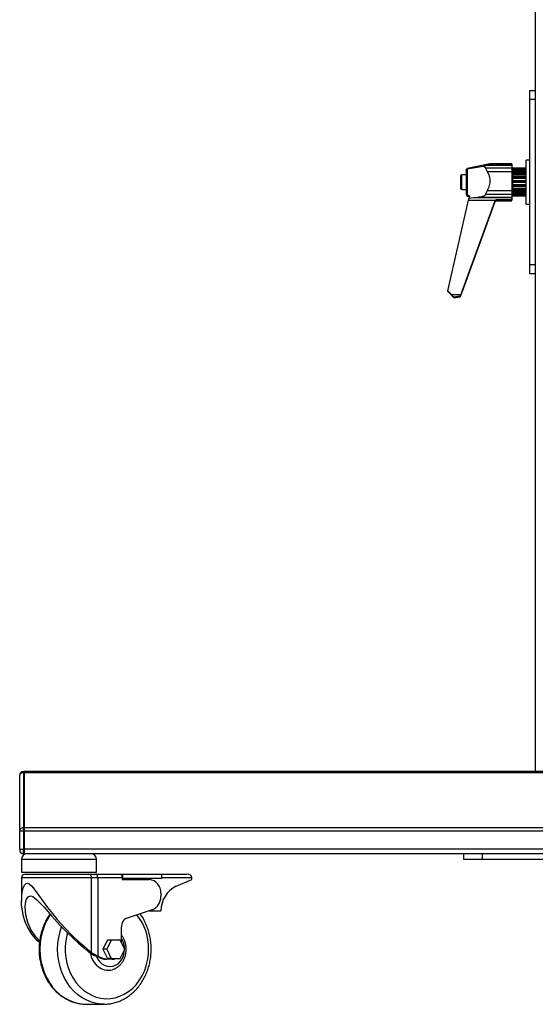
# Model space of a CAD drawing. Header units: millimetres. Extents: x 0 to 420, y 0 to 297.
# Tile 10 of 31: x 88 to 127, y 141 to 216. Entities that reach past the tile are written whole.
import ezdxf

# ---------------------------------------------------------------- set-up
doc = ezdxf.new("R2010")
doc.units = ezdxf.units.MM

msp = doc.modelspace()

# ---------------------------------------------------------------- linework, layer by layer
at = {"color": 7, "linetype": 'Continuous', "lineweight": 25}
for p, q in [((126.8705, 264.1957), (126.8705, 159.1547)), ((126.4532, 210.8427), (126.8705, 210.8427)), ((126.4532, 210.1471), (126.4532, 210.8427)), ((126.8705, 210.1471), (126.4532, 210.1471)), ((126.4532, 204.2253), (126.4532, 210.1471)), ((126.4532, 205.5559), (126.1749, 205.5559)), ((126.1749, 202.2168), (126.1749, 205.5559)), ((121.6931, 204.9088), (121.6115, 204.8081)), ((121.6115, 204.761), (121.6931, 204.8501)), ((121.6115, 204.761), (121.6115, 204.8081)), ((121.6115, 204.761), (121.6115, 203.0124)), ((123.4104, 205.2738), (121.6931, 204.9088)), ((122.9095, 205.0751), (121.6931, 204.8501)), ((121.6931, 204.9088), (121.6931, 204.8501)), ((121.6931, 204.8501), (121.6931, 202.9161)), ((123.0907, 205.1368), (123.2289, 205.2095)), ((125.0897, 205.1368), (123.0907, 205.1368)), ((123.2289, 204.6706), (123.0907, 204.9649)), ((123.0907, 204.9649), (125.0897, 204.9649)), ((123.2289, 205.2095), (125.0897, 205.2095)), ((125.0897, 205.2792), (123.4229, 205.2792)), ((125.0897, 205.2792), (125.0897, 205.2095)), ((125.0897, 205.2095), (125.0897, 205.1368)), ((125.0897, 205.1368), (125.0897, 204.9649)), ((125.0897, 204.9649), (125.0897, 204.6706)), ((125.1315, 204.9298), (125.0897, 204.9298)), ((125.1315, 203.9408), (125.1315, 204.9298)), ((125.1454, 204.7907), (125.1315, 204.7907)), ((126.1332, 204.9298), (125.1454, 204.9298)), ((125.1454, 204.9297), (126.1332, 204.9297)), ((125.1454, 204.9048), (125.1454, 204.9297)), ((126.1332, 204.9048), (125.1454, 204.9048)), ((125.1454, 204.9048), (125.1454, 204.8817)), ((125.1454, 204.8817), (126.1332, 204.8817)), ((125.1454, 204.8084), (125.1454, 204.8817)), ((126.1749, 204.8084), (125.1454, 204.8084)), ((125.1454, 204.8084), (125.1454, 204.7849)), ((126.1332, 204.7849), (125.1454, 204.7849)), ((125.1454, 204.7849), (125.1454, 204.7362)), ((126.1512, 204.9118), (126.1332, 204.9298)), ((126.1332, 204.9297), (126.1332, 204.9298)), ((126.1332, 204.9297), (126.1511, 204.9117)), ((126.1332, 204.9048), (126.1332, 204.8817)), ((126.1749, 204.8687), (126.1332, 204.9048)), ((126.1332, 204.8817), (126.1749, 204.835)), ((126.1332, 204.7362), (126.1332, 204.7849)), ((126.1749, 204.76), (126.1332, 204.7849)), ((126.1749, 204.888), (126.1512, 204.9118)), ((121.2684, 204.4428), (121.1942, 204.3686)), ((121.1942, 204.3686), (121.1942, 203.9115)), ((121.6115, 204.4428), (121.2684, 204.4428)), ((121.2684, 204.4428), (121.2684, 203.9154)), ((125.0897, 204.6706), (123.2289, 204.6706)), ((125.0897, 204.6706), (125.0897, 203.2364)), ((125.1454, 204.7362), (126.1332, 204.7362)), ((125.1454, 204.6623), (125.1454, 204.7362)), ((126.1749, 204.6623), (125.1454, 204.6623)), ((125.1454, 204.6623), (125.1454, 204.577)), ((126.1332, 204.577), (125.1454, 204.577)), ((125.1454, 204.577), (125.1454, 204.5075)), ((125.1454, 204.5075), (126.1332, 204.5075)), ((125.1454, 204.4403), (125.1454, 204.5075)), ((126.1749, 204.4403), (125.1454, 204.4403)), ((125.1454, 204.4403), (125.1454, 204.3073)), ((125.1454, 204.3073), (126.1749, 204.3073)), ((125.1454, 204.3015), (125.1454, 204.3073)), ((126.1332, 204.3015), (125.1454, 204.3015)), ((125.1454, 204.3015), (125.1454, 204.2181)), ((125.1454, 204.2181), (126.1332, 204.2181)), ((125.1454, 204.164), (125.1454, 204.2181)), ((126.1749, 204.164), (125.1454, 204.164)), ((125.1454, 204.164), (125.1454, 204.0138)), ((125.1454, 204.0138), (126.1749, 204.0138)), ((125.1454, 203.9853), (125.1454, 204.0138)), ((126.1332, 204.7362), (126.1749, 204.6891)), ((126.1332, 204.5075), (126.1332, 204.577)), ((126.1749, 204.5659), (126.1332, 204.577)), ((126.1332, 204.5075), (126.1749, 204.4646)), ((126.1749, 204.3052), (126.1332, 204.3015)), ((126.1332, 204.2181), (126.1332, 204.3015)), ((126.1332, 204.2181), (126.1749, 204.1836)), ((126.4532, 203.5473), (126.4532, 204.2253)), ((121.1942, 203.9115), (121.1942, 203.404)), ((121.1942, 203.404), (121.2684, 203.3298)), ((121.2684, 203.9154), (121.2684, 203.3298)), ((121.2684, 203.3298), (121.6115, 203.3298)), ((125.1315, 202.8429), (125.1315, 203.9408)), ((126.1332, 203.9853), (125.1454, 203.9853)), ((125.1454, 203.9853), (125.1454, 203.8961)), ((125.1454, 203.8961), (126.1332, 203.8961)), ((125.1454, 203.8605), (125.1454, 203.8961)), ((126.1749, 203.8605), (125.1454, 203.8605)), ((125.1454, 203.8605), (125.1454, 203.7079)), ((125.1454, 203.7079), (126.1749, 203.7079)), ((125.1454, 203.6595), (125.1454, 203.7079)), ((126.1332, 203.6595), (125.1454, 203.6595)), ((125.1454, 203.6595), (125.1454, 203.5732)), ((125.1454, 203.5732), (126.1332, 203.5732)), ((125.1454, 203.5596), (125.1454, 203.5732)), ((126.1749, 203.5596), (125.1454, 203.5596)), ((125.1454, 203.5596), (125.1454, 203.4194)), ((125.1454, 203.4194), (126.1749, 203.4194)), ((125.1454, 203.3558), (125.1454, 203.4194)), ((126.1332, 203.3558), (125.1454, 203.3558)), ((125.1454, 203.3558), (125.1454, 203.2809)), ((125.1454, 203.2907), (125.1454, 203.1766)), ((125.1454, 203.2809), (126.1332, 203.2809)), ((126.1749, 204.0035), (126.1332, 203.9853)), ((126.1332, 203.8961), (126.1332, 203.9853)), ((126.1332, 203.8961), (126.1749, 203.8734)), ((126.1749, 203.6903), (126.1332, 203.6595)), ((126.1332, 203.5732), (126.1332, 203.6595)), ((126.1332, 203.5732), (126.1749, 203.5645)), ((126.1749, 203.3964), (126.1332, 203.3558)), ((126.1332, 203.2809), (126.1332, 203.3558)), ((126.1332, 203.2809), (126.1749, 203.2871)), ((126.4532, 197.6256), (126.4532, 203.5473)), ((121.6115, 203.0124), (121.6931, 202.9161)), ((121.6115, 203.0124), (121.6115, 202.9276)), ((121.6115, 202.9276), (121.6931, 202.8229)), ((121.6932, 202.9159), (121.6931, 202.9161)), ((121.6932, 202.8227), (121.6931, 202.8229)), ((121.6932, 202.9159), (121.7652, 202.9012)), ((121.6932, 202.9159), (121.6932, 202.8227)), ((121.6932, 202.8227), (121.7652, 202.8068)), ((121.7652, 202.8068), (121.7652, 202.9012)), ((121.8401, 202.657), (122.1732, 202.7165)), ((122.1732, 202.7165), (122.4761, 202.742)), ((122.1732, 202.7165), (125.0897, 202.7165)), ((122.4761, 202.742), (125.0897, 202.742)), ((123.0907, 202.9328), (123.2289, 203.2364)), ((125.0897, 202.9328), (123.0907, 202.9328)), ((123.2289, 203.2364), (125.0897, 203.2364)), ((125.0897, 202.5384), (123.9545, 202.5384)), ((123.9545, 202.5384), (123.9545, 202.4553)), ((125.0897, 203.2364), (125.0897, 202.9328)), ((125.0897, 202.9328), (125.0897, 202.742)), ((125.0897, 202.8429), (125.1315, 202.8429)), ((125.0897, 202.742), (125.0897, 202.7165)), ((125.0897, 202.7165), (125.0897, 202.5384)), ((125.0897, 202.4553), (125.0897, 202.5384)), ((125.1315, 202.982), (125.1454, 202.982)), ((125.1454, 203.1766), (126.1749, 203.1766)), ((125.1454, 203.1041), (125.1454, 203.1766)), ((126.1332, 203.1041), (125.1454, 203.1041)), ((125.1454, 203.1041), (125.1454, 203.0479)), ((125.1454, 203.0479), (126.1332, 203.0479)), ((125.1454, 203.0479), (125.1454, 203.0033)), ((125.1454, 203.0033), (126.1749, 203.0033)), ((125.1454, 202.929), (125.1454, 203.0033)), ((126.1332, 202.929), (125.1454, 202.929)), ((125.1454, 202.929), (125.1454, 202.897)), ((125.1454, 202.897), (126.1332, 202.897)), ((125.1454, 202.8476), (125.1454, 202.897)), ((126.1332, 202.8476), (125.1454, 202.8476)), ((125.1454, 202.8476), (125.1454, 202.8429)), ((125.1454, 202.8429), (126.1332, 202.8429)), ((125.1454, 202.8429), (126.1332, 202.8429)), ((126.1749, 203.1504), (126.1332, 203.1041)), ((126.1332, 203.0479), (126.1332, 203.1041)), ((126.1332, 203.0479), (126.1749, 203.0684)), ((126.1749, 202.9764), (126.1332, 202.929)), ((126.1332, 202.897), (126.1749, 202.9297)), ((126.1332, 202.897), (126.1332, 202.929)), ((126.1749, 202.8915), (126.1332, 202.8476)), ((126.1332, 202.8429), (126.1512, 202.8609)), ((126.1332, 202.8429), (126.1511, 202.8609)), ((126.1332, 202.8429), (126.1332, 202.8476)), ((126.1512, 202.8609), (126.1749, 202.8846)), ((126.1579, 202.9164), (126.1749, 202.9164)), ((120.2203, 195.6281), (121.8083, 202.5163)), ((123.7976, 202.4284), (121.2124, 195.322)), ((121.2124, 195.2658), (123.7976, 202.3458)), ((121.2888, 195.5183), (123.7976, 202.4016)), ((123.7976, 202.3726), (121.2888, 195.4892)), ((121.8083, 202.5163), (123.8716, 202.5163)), ((123.7976, 202.4016), (123.7976, 202.4284)), ((123.7976, 202.3458), (123.7976, 202.3726)), ((123.8601, 202.4822), (123.9477, 202.4822)), ((123.9477, 202.4822), (123.9477, 202.5112)), ((123.9545, 202.4553), (125.0897, 202.4553)), ((126.1749, 202.2168), (126.4532, 202.2168)), ((126.4532, 197.6256), (126.8705, 197.6256)), ((126.4532, 196.93), (126.4532, 197.6256)), ((126.8705, 196.93), (126.4532, 196.93)), ((120.5262, 195.322), (120.2203, 195.6281)), ((120.2203, 195.5707), (120.2203, 195.6281)), ((120.2203, 195.5707), (120.5262, 195.2658)), ((121.2124, 195.322), (120.5262, 195.322)), ((120.687, 195.1135), (120.687, 195.153)), ((121.1756, 195.2193), (121.1756, 195.1671)), ((121.2888, 195.4892), (121.2888, 195.5183)), ((87.7063, 158.8764), (87.7063, 158.8561)), ((87.7063, 154.6773), (87.7063, 158.8561)), ((87.9845, 159.0528), (87.9845, 159.1547)), ((87.9845, 159.1547), (88.0541, 159.1547)), ((87.9845, 159.0528), (87.9845, 154.8741)), ((88.0541, 159.0528), (87.9845, 159.0528)), ((178.4867, 159.1547), (88.0541, 159.1547)), ((88.0541, 159.0528), (88.0541, 159.1547)), ((88.0541, 159.1547), (88.0541, 159.0528)), ((178.4867, 159.0528), (88.0541, 159.0528)), ((88.0541, 154.8741), (88.0541, 159.0528)), ((88.0541, 159.0528), (88.0541, 154.8741)), ((87.9845, 154.6281), (87.9845, 154.8741)), ((87.9845, 154.8741), (88.0541, 154.8741)), ((178.4867, 154.8741), (88.0541, 154.8741)), ((88.0541, 154.6281), (88.0541, 154.8741)), ((88.0541, 154.8741), (88.0541, 154.6281)), ((87.7063, 154.6773), (87.7063, 154.6281)), ((87.7063, 153.2418), (87.7063, 154.6281)), ((87.9845, 154.6281), (87.7063, 154.6281)), ((87.9845, 154.6281), (87.9845, 153.2418)), ((88.0541, 154.6281), (87.9845, 154.6281)), ((178.4867, 154.6281), (88.0541, 154.6281)), ((88.0541, 153.2418), (88.0541, 154.6281)), ((88.0541, 154.6281), (88.0541, 153.2418)), ((87.7063, 153.2418), (87.9845, 153.2418)), ((87.7063, 153.2418), (87.7063, 153.1722)), ((87.9845, 153.2418), (88.0541, 153.2418)), ((87.9845, 152.894), (87.9845, 153.2418)), ((178.4867, 153.2418), (88.0541, 153.2418)), ((88.0541, 152.894), (88.0541, 153.2418)), ((88.0541, 153.2418), (88.0541, 152.894)), ((87.8454, 152.4766), (87.8454, 151.5027)), ((93.5496, 152.4766), (87.8454, 152.4766)), ((88.0541, 152.894), (87.9845, 152.894)), ((174.8891, 152.894), (88.0541, 152.894)), ((93.5496, 151.5027), (93.5496, 152.4766)), ((121.4446, 152.4766), (121.4446, 152.894)), ((122.8359, 152.4766), (121.4446, 152.4766)), ((122.8359, 152.894), (122.8359, 152.4766)), ((143.7049, 152.4766), (122.8359, 152.4766)), ((87.8454, 151.5027), (93.5496, 151.5027)), ((87.8454, 151.0853), (87.8454, 149.2764)), ((93.1721, 151.0853), (87.8454, 151.0853)), ((88.1236, 151.3636), (92.9307, 151.3636)), ((92.9307, 151.3636), (93.483, 151.3636)), ((93.1721, 145.3984), (93.1721, 151.0853)), ((93.6324, 151.0853), (93.1721, 151.0853)), ((93.483, 151.3636), (95.3392, 151.3636)), ((93.6324, 151.0853), (93.6324, 145.1252)), ((95.4886, 151.0853), (93.6324, 151.0853)), ((95.3392, 151.3636), (95.5473, 151.3636)), ((95.4886, 151.0853), (95.4886, 150.9462)), ((95.5473, 151.0158), (95.4886, 151.0158)), ((95.4886, 150.9816), (95.6103, 150.9462)), ((95.5473, 151.0158), (95.5473, 151.3636)), ((95.5473, 151.3636), (98.4817, 151.3636)), ((98.4817, 151.0158), (95.5473, 151.0158)), ((98.4817, 151.3636), (98.4817, 151.0158)), ((98.4817, 151.3636), (100.3972, 151.3636)), ((100.7813, 151.0853), (98.4817, 151.0853)), ((100.7813, 150.9462), (100.7813, 151.0853)), ((95.4886, 150.9462), (97.5427, 150.9462)), ((99.5898, 150.4322), (100.7813, 150.9462)), ((98.423, 149.9027), (98.423, 149.6549)), ((97.7757, 148.6487), (95.8614, 148.0258)), ((97.5679, 148.581), (98.4337, 148.581)), ((95.4299, 146.1789), (95.4299, 147.355)), ((94.3677, 146.355), (94.0288, 145.6594)), ((94.6664, 146.355), (94.3276, 145.6594)), ((94.6664, 146.355), (94.3677, 146.355)), ((95.3441, 146.355), (94.6664, 146.355)), ((95.683, 145.6594), (95.3441, 146.355)), ((94.3276, 145.6594), (94.0288, 145.6594)), ((94.0288, 145.6594), (94.3677, 144.9637)), ((94.3276, 145.6594), (94.6664, 144.9637)), ((95.3441, 144.9637), (95.683, 145.6594)), ((94.0126, 144.9238), (94.162, 144.9238)), ((94.348, 144.8942), (94.1987, 144.8942)), ((94.7256, 144.8942), (94.348, 144.8942)), ((94.6664, 144.9637), (94.3677, 144.9637)), ((94.6664, 144.9637), (95.3441, 144.9637)), ((94.3331, 144.0594), (94.4078, 144.0594)), ((94.4078, 144.0594), (94.3814, 144.0597)), ((92.7646, 141.4856), (94.109, 141.4856)), ((94.109, 141.4856), (94.0233, 141.4868))]:
    msp.add_line(p, q, dxfattribs=at)
at = {"color": 7, "linetype": 'Continuous', "lineweight": 25, "flags": 128}
for points in [[(93.6324, 151.0853), (93.6295, 151.1396), (93.621, 151.1918), (93.6072, 151.2399), (93.5886, 151.2821), (93.566, 151.3167), (93.5402, 151.3424), (93.5121, 151.3582), (93.483, 151.3636)], [(95.3392, 151.3636), (95.3683, 151.3582), (95.3964, 151.3424), (95.4222, 151.3167), (95.4448, 151.2821), (95.4634, 151.2399), (95.4772, 151.1918), (95.4857, 151.1396), (95.4886, 151.0853)], [(89.2093, 146.1771), (89.0678, 146.2979), (88.6322, 146.7936), (88.2927, 147.346), (88.1204, 147.739), (87.9919, 148.1421), (87.8548, 148.9896), (87.8649, 149.6896), (87.9073, 149.9915), (87.9787, 150.2797), (88.0814, 150.5151), (88.1978, 150.6412), (88.3069, 150.6673), (88.4274, 150.6231), (88.6178, 150.4554), (88.8914, 150.1133), (89.1712, 149.7244), (89.4918, 149.2772), (89.8269, 148.8252), (90.1883, 148.3631), (90.5665, 147.9076), (91.1254, 147.2847), (91.7164, 146.6843), (92.1487, 146.2786), (92.5732, 145.9036), (92.882, 145.6419), (93.1556, 145.4125), (93.1721, 145.3984), (93.1721, 145.3984)], [(89.2246, 146.2954), (88.9589, 146.5734), (88.5835, 147.1094), (88.3228, 147.6755), (88.1674, 148.27), (88.1246, 148.8563), (88.1545, 149.1753), (88.2356, 149.458), (88.3512, 149.6325), (88.5268, 149.7041), (88.7152, 149.6492), (88.9928, 149.4415), (89.2742, 149.1581), (89.5576, 148.8409), (90.1446, 148.1714), (90.7583, 147.4962), (91.2758, 146.9652), (91.7957, 146.4654), (92.1757, 146.1203), (92.5301, 145.8097), (92.744, 145.625), (92.9307, 145.4617), (92.9307, 145.4617)], [(90.0338, 148.2945), (89.9613, 148.1852), (89.7473, 147.8112), (89.5687, 147.4119), (89.4276, 146.9921), (89.3256, 146.5566), (89.2639, 146.1106), (89.2432, 145.6594), (89.2639, 145.2081), (89.3256, 144.7621), (89.4276, 144.3267), (89.5687, 143.9068), (89.7473, 143.5075), (89.9613, 143.1335), (90.2081, 142.789), (90.4849, 142.4782), (90.7884, 142.2047), (91.1152, 141.9718), (91.4612, 141.782), (91.8225, 141.6377), (92.1949, 141.5405), (92.5739, 141.4917), (92.7646, 141.4856)], [(94.0233, 141.4868), (93.9184, 141.4917), (93.5393, 141.5405), (93.1669, 141.6377), (92.8056, 141.782), (92.4596, 141.9718), (92.1329, 142.2047), (91.8293, 142.4782), (91.5525, 142.789), (91.3057, 143.1335), (91.0917, 143.5075), (90.9131, 143.9068), (90.772, 144.3267), (90.67, 144.7621), (90.6083, 145.2081), (90.5877, 145.6594), (90.6083, 146.1106), (90.67, 146.5566), (90.772, 146.9921), (90.8901, 147.3517)], [(91.3398, 146.8937), (91.2922, 146.7177), (91.2103, 146.2999), (91.169, 145.8738), (91.169, 145.4449), (91.2103, 145.0188), (91.2922, 144.6011), (91.4138, 144.1971), (91.5735, 143.8122), (91.7691, 143.4514), (91.9982, 143.1194), (92.2577, 142.8204), (92.5442, 142.5585), (92.8541, 142.3371), (93.1833, 142.1589), (93.5274, 142.0263), (93.8821, 141.9412), (94.2426, 141.9045), (94.6043, 141.9167), (94.9625, 141.9778), (95.3124, 142.0868), (95.6496, 142.2424), (95.9697, 142.4425), (96.2684, 142.6846), (96.5418, 142.9655), (96.7865, 143.2815), (96.9992, 143.6285), (97.1771, 144.0019), (97.318, 144.397), (97.4199, 144.8085), (97.4816, 145.2312), (97.5023, 145.6594), (97.5023, 145.6594)], [(93.5479, 145.0973), (93.63, 144.9251), (93.7687, 144.7248), (93.9376, 144.5604), (94.1304, 144.4383), (94.3396, 144.3631), (94.5572, 144.3377), (94.7747, 144.3631), (94.9839, 144.4383), (95.1767, 144.5604), (95.3456, 144.7248), (95.4843, 144.9251), (95.5874, 145.1536), (95.6508, 145.4015), (95.6722, 145.6594)]]:
    msp.add_lwpolyline(points, dxfattribs=at)
at = {"color": 7, "linetype": 'Continuous', "lineweight": 25}
for centre, radius, start, end in [((123.9544, 202.3444), 0.1669, 92.314906, 159.950016), ((123.9544, 202.3154), 0.1669, 92.314906, 159.950016), ((87.9845, 158.8764), 0.2783, 90, 180), ((87.9497, 158.8069), 0.2484, 81.950533, 168.578246), ((87.9497, 154.6281), 0.2484, 81.950533, 168.578246), ((87.9845, 153.1722), 0.2783, 180, 270), ((88.2628, 152.4766), 0.4174, 90, 180), ((93.1322, 152.4766), 0.4174, 0, 90), ((88.1236, 151.0853), 0.2783, 90, 180), ((92.9109, 151.1025), 0.2618, 356.234466, 85.659084), ((97.4536, 149.9779), 0.9724, 355.565515, 84.74174), ((100.5122, 148.5696), 2.0785, 116.346171, 179.683437), ((97.3938, 149.6057), 1.0304, 291.756905, 2.737421), ((96.1161, 147.3878), 0.6869, 111.756905, 182.737421), ((93.392, 145.7146), 4.1107, 359.230664, 38.436575), ((94.199, 145.6724), 1.4734, 359.493172, 33.335409), ((94.5158, 145.4912), 1.4378, 186.569801, 264.63661), ((95.7923, 150.4011), 5.7592, 246.360467, 251.999525), ((95.9417, 150.4011), 5.7592, 246.360467, 251.999525), ((94.1992, 145.496), 0.6018, 251.937404, 269.949265), ((94.3486, 145.496), 0.6018, 251.937404, 269.949265), ((94.7225, 145.5108), 0.6167, 270.285651, 297.479142)]:
    msp.add_arc(centre, radius, start, end, dxfattribs=at)
for centre, major_axis, ratio, start_param, end_param in [((121.8066, 202.5197), (0.0481, 0.2087), 0.0114231, 4.698376, 5.4328932), ((122.1832, 203.9311), (0.9957, 4.3222), 0.0114095, 1.8502511, 1.8726446), ((123.9545, 202.3713), (0, 0.167), 0.9995073, 0.5196261, 1.2217305), ((123.9545, 202.2889), (0.167, 0), 0.9967854, 2.0904224, 2.7925268), ((120.5202, 195.3192), (-0.1669, 0.1669), 0.0260937, 3.2085081, 4.7029459), ((120.5202, 195.2804), (-0.1669, 0.1669), 0.0260937, 1.6324149, 3.1268527), ((122.0456, 195.3192), (1.3597, 0.1667), 0.0063086, 2.264294, 3.0999914), ((122.0456, 195.2804), (1.3597, 0.1667), 0.0063086, 3.1816467, 4.0173441), ((121.2145, 195.3192), (0.0607, 0.1669), 0.016766, 1.5602476, 2.218988), ((121.2145, 195.2804), (0.0607, 0.1669), 0.016766, 3.9720381, 4.6307785), ((100.3972, 151.0853), (0.3841, 0), 0.7243611, 0, 1.5707963)]:
    msp.add_ellipse(centre, major_axis=major_axis, ratio=ratio, start_param=start_param, end_param=end_param, dxfattribs=at)
for points, knots in [([(123.0907, 205.1368), (123.0868, 205.1344), (123.0766, 205.1281), (123.0178, 205.1063), (122.9564, 205.0887), (122.9095, 205.0751)], [0, 0, 0, 0, 0.1276082, 0.3328279, 1, 1, 1, 1]), ([(123.0907, 204.9649), (123.0868, 204.9733), (123.0766, 204.9954), (123.0178, 205.041), (122.9564, 205.0603), (122.9095, 205.0751)], [0, 0, 0, 0, 0.1276081, 0.3328275, 1, 1, 1, 1]), ([(123.2289, 205.2095), (123.3026, 205.2379), (123.3944, 205.2734), (123.4084, 205.2709), (123.4111, 205.2704)], [0, 0, 0, 0, 0.80214221, 1, 1, 1, 1]), ([(123.2289, 203.2364), (123.2942, 203.3595), (123.4255, 203.6067), (123.4685, 204.0246), (123.3882, 204.3899), (123.2786, 204.583), (123.2289, 204.6706)], [0, 0, 0, 0, 0.2744273, 0.5509343, 0.79647, 1, 1, 1, 1]), ([(121.7652, 202.9012), (121.778, 202.8973), (121.8037, 202.8895), (121.8351, 202.8627), (121.8564, 202.8283), (121.8665, 202.7889), (121.8629, 202.7629), (121.8612, 202.7498)], [0, 0, 0, 0, 0.2004319, 0.4010268, 0.5986221, 0.7985268, 1, 1, 1, 1]), ([(121.8489, 202.7433), (121.8423, 202.7537), (121.8286, 202.7755), (121.7978, 202.797), (121.7751, 202.8038), (121.7652, 202.8068)], [0, 0, 0, 0, 0.34330718, 0.71187005, 1, 1, 1, 1]), ([(122.4761, 202.742), (122.5641, 202.7496), (122.7393, 202.7649), (122.9311, 202.8137), (123.0413, 202.872), (123.0782, 202.9019), (123.0881, 202.9265), (123.0907, 202.9328)], [0, 0, 0, 0, 0.3984598, 0.7932581, 0.8807627, 0.9692306, 1, 1, 1, 1]), ([(123.9545, 202.5384), (123.9356, 202.5367), (123.9065, 202.5342), (123.8807, 202.5209), (123.8716, 202.5163)], [0, 0, 0, 0, 0.64730512, 1, 1, 1, 1]), ([(123.9545, 202.4553), (123.9356, 202.4537), (123.9065, 202.4512), (123.8807, 202.438), (123.8716, 202.4334)], [0, 0, 0, 0, 0.6473051, 1, 1, 1, 1]), ([(90.0085, 148.3266), (89.9474, 148.2394), (89.8086, 148.0409), (89.6287, 147.7005), (89.4646, 147.3155), (89.3363, 146.9119), (89.244, 146.4952), (89.1889, 146.0695), (89.1717, 145.6393), (89.1925, 145.2091), (89.2511, 144.7835), (89.3471, 144.367), (89.4795, 143.964), (89.647, 143.5788), (89.8478, 143.2155), (90.08, 142.8781), (90.3411, 142.5704), (90.6283, 142.2957), (90.9384, 142.0571), (91.2679, 141.8571), (91.6132, 141.6982), (91.9703, 141.5808), (92.3354, 141.5098), (92.6275, 141.48), (92.7961, 141.4892), (92.8418, 141.4917)], [0, 0, 0, 0, 0.0354265, 0.0805589, 0.1257578, 0.1710068, 0.216293, 0.2616068, 0.3069418, 0.3522937, 0.3976587, 0.4430328, 0.4884109, 0.5337851, 0.5791435, 0.6244699, 0.6697435, 0.7149401, 0.7600346, 0.8050039, 0.8498325, 0.8945162, 0.9390657, 0.9835075, 1, 1, 1, 1]), ([(94.0198, 141.4885), (94.0296, 141.4876), (94.162, 141.4766), (94.4183, 141.4966), (94.7837, 141.5516), (95.1418, 141.6544), (95.4888, 141.7979), (95.8212, 141.9823), (96.1357, 142.2054), (96.4291, 142.4649), (96.6981, 142.7583), (96.94, 143.0826), (97.1521, 143.4342), (97.3321, 143.8096), (97.478, 144.2047), (97.5884, 144.6154), (97.6621, 145.0372), (97.6915, 145.3872), (97.6972, 145.6727), (97.6903, 145.9584), (97.6567, 146.3216), (97.5795, 146.7432), (97.4652, 147.1534), (97.3157, 147.5487), (97.1296, 147.9217), (96.9729, 148.1891), (96.8698, 148.3216), (96.8498, 148.3474)], [0, 0, 0, 0, 0.0035448, 0.0477258, 0.0918805, 0.1360479, 0.1802738, 0.2245948, 0.2690342, 0.3136012, 0.3582924, 0.4030954, 0.4479925, 0.4929648, 0.5379947, 0.5830676, 0.6281722, 0.6733009, 0.6936008, 0.7181139, 0.7632622, 0.8084354, 0.8536156, 0.8987962, 0.9439676, 0.9891158, 1, 1, 1, 1]), ([(94.3797, 144.0653), (94.418, 144.0633), (94.5335, 144.0574), (94.7247, 144.0951), (94.9449, 144.1743), (95.15, 144.296), (95.3348, 144.454), (95.4946, 144.6452), (95.625, 144.8645), (95.7224, 145.1063), (95.7828, 145.3595), (95.8, 145.5465), (95.8017, 145.6947), (95.7955, 145.8475), (95.7608, 146.0731), (95.6815, 146.3259), (95.5729, 146.555), (95.4757, 146.684), (95.4299, 146.7448)], [0, 0, 0, 0, 0.03458562, 0.10418754, 0.17371323, 0.24344311, 0.31358719, 0.38423184, 0.45535086, 0.52685268, 0.59863317, 0.66699845, 0.67853105, 0.71868262, 0.79082309, 0.86310525, 0.93542178, 1, 1, 1, 1]), ([(93.483, 145.1252), (93.4015, 145.1636), (93.236, 145.2414), (93.0558, 145.3571), (92.9665, 145.4317), (92.9307, 145.4617)], [0, 0, 0, 0, 0.3675743, 0.7461513, 1, 1, 1, 1]), ([(93.6324, 145.1252), (93.4982, 145.1913), (93.3184, 145.2799), (93.2017, 145.3744), (93.1721, 145.3984)], [0, 0, 0, 0, 0.7462828, 1, 1, 1, 1])]:
    msp.add_open_spline(points, degree=3, knots=knots, dxfattribs=at)

doc.saveas('drawing.dxf')
